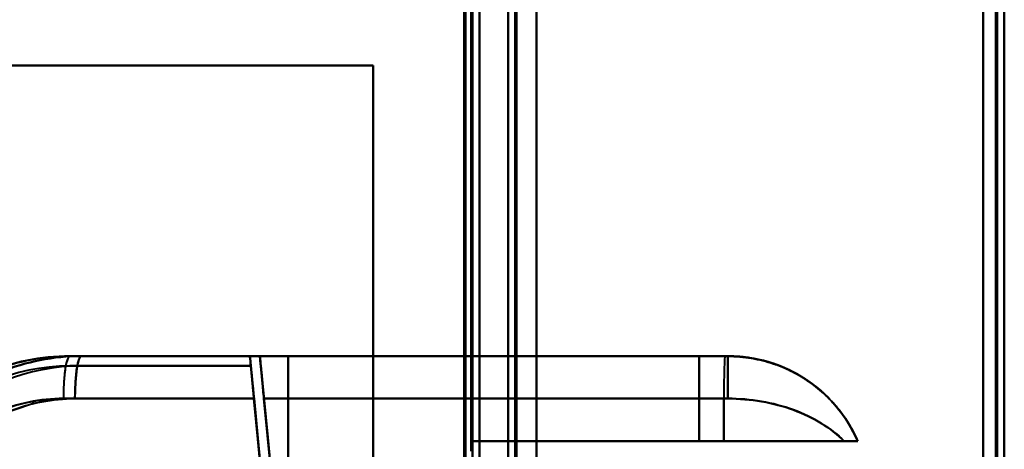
# Model space of a CAD drawing. Header units: millimetres. Extents: x -1442 to 3067, y -120 to 936.
# Tile 37 of 72: x 218 to 287, y 272 to 302. Entities that reach past the tile are written whole.
import ezdxf

# ---------------------------------------------------------------- set-up
doc = ezdxf.new("R2010")
doc.units = ezdxf.units.MM
doc.layers.add('A-GENM', color=13, linetype='Continuous', lineweight=40)
doc.layers.add('G-IMPT', color=8, linetype='Continuous', lineweight=40)

# ---------------------------------------------------------------- blocks, each defined once
blk = doc.blocks.new('NEXA 400 CALQUES_dwg-748074-Gauche')
at = {"layer": 'G-IMPT'}
for p, q in [((287, 128.972), (287, 862.772)), ((287, 128.972), (287, 862.772)), ((252, 862.272), (252, 129.472)), ((252, 862.272), (252, 129.472)), ((249.5, 129.472), (249.5, 827.272)), ((250, 271.672), (250, 670.072)), ((221.105, 278.372), (233.802, 278.372)), ((233.802, 278.372), (221.105, 278.372)), ((221.105, 278.372), (233.802, 278.372)), ((233.797, 278.372), (221.919, 278.372)), ((221.919, 278.372), (233.797, 278.372)), ((233.797, 278.372), (221.919, 278.372)), ((234.5, 278.372), (267.305, 278.372)), ((267.305, 278.372), (234.5, 278.372)), ((234.5, 278.372), (267.305, 278.372)), ((267.305, 278.372), (234.5, 278.372)), ((265.485, 278.372), (267.5, 278.372)), ((267.5, 278.372), (265.485, 278.372)), ((265.485, 278.372), (267.5, 278.372)), ((267.5, 278.372), (265.485, 278.372)), ((267.5, 278.372), (267.305, 278.372)), ((267.305, 278.372), (267.5, 278.372)), ((267.305, 278.372), (267.5, 278.372)), ((267.5, 278.372), (267.305, 278.372)), ((267.305, 278.372), (267.5, 278.372)), ((267.5, 278.372), (267.305, 278.372)), ((267.5, 278.372), (267.5, 275.372)), ((267.5, 278.372), (267.5, 275.372)), ((234.089, 275.372), (220.643, 275.372)), ((220.643, 275.372), (234.089, 275.372)), ((234.085, 275.372), (221.463, 275.372)), ((221.463, 275.372), (234.085, 275.372)), ((234.788, 275.372), (267.221, 275.372)), ((267.221, 275.372), (234.788, 275.372)), ((267.221, 275.372), (234.788, 275.372)), ((234.788, 275.372), (267.221, 275.372)), ((267.221, 275.372), (267.5, 275.372)), ((267.5, 275.372), (267.221, 275.372)), ((267.221, 275.372), (267.5, 275.372)), ((267.5, 275.372), (267.221, 275.372)), ((267.221, 272.372), (249.5, 272.372)), ((249.5, 272.372), (267.221, 272.372)), ((249.5, 272.372), (267.221, 272.372)), ((267.221, 272.372), (249.5, 272.372)), ((265.485, 272.372), (276.665, 272.372)), ((276.665, 272.372), (265.485, 272.372)), ((265.485, 272.372), (276.665, 272.372)), ((276.665, 272.372), (265.485, 272.372)), ((275.707, 272.372), (267.221, 272.372)), ((267.221, 272.372), (275.707, 272.372)), ((275.707, 272.372), (267.221, 272.372)), ((267.221, 272.372), (275.707, 272.372))]:
    blk.add_line(p, q, dxfattribs=at)
at = {"layer": 'G-IMPT', "flags": 128}
for points in [[(254, 128.972), (254, 312.422), (254, 495.872), (254, 679.322), (254, 862.772)], [(254, 862.772), (254, 679.322), (254, 495.872), (254, 312.422), (254, 128.972)], [(254, 862.772), (254, 679.322), (254, 495.872), (254, 312.422), (254, 128.972)], [(254, 128.972), (254, 312.422), (254, 495.872), (254, 679.322), (254, 862.772)], [(286.4, 862.772), (286.4, 679.322), (286.4, 495.872), (286.4, 312.422), (286.4, 128.972)], [(286.4, 128.972), (286.4, 312.422), (286.4, 495.872), (286.4, 679.322), (286.4, 862.772)], [(286.4, 128.972), (286.4, 312.422), (286.4, 495.872), (286.4, 679.322), (286.4, 862.772)], [(286.4, 862.772), (286.4, 679.322), (286.4, 495.872), (286.4, 312.422), (286.4, 128.972)], [(286.4, 128.972), (286.4, 312.422), (286.4, 495.872), (286.4, 679.322), (286.4, 862.772)], [(286.4, 862.772), (286.4, 679.322), (286.4, 495.872), (286.4, 312.422), (286.4, 128.972)], [(286.4, 128.972), (286.4, 312.422), (286.4, 495.872), (286.4, 679.322), (286.4, 862.772)], [(286.4, 862.772), (286.4, 679.322), (286.4, 495.872), (286.4, 312.422), (286.4, 128.972)], [(286.4, 128.972), (286.4, 312.422), (286.4, 495.872), (286.4, 679.322), (286.4, 862.772)], [(286.4, 862.772), (286.4, 679.322), (286.4, 495.872), (286.4, 312.422), (286.4, 128.972)], [(286.4, 862.772), (286.4, 679.322), (286.4, 495.872), (286.4, 312.422), (286.4, 128.972)], [(286.4, 128.972), (286.4, 312.422), (286.4, 495.872), (286.4, 679.322), (286.4, 862.772)], [(286.5, 862.772), (286.5, 679.322), (286.5, 495.872), (286.5, 312.422), (286.5, 128.972)], [(286.5, 128.972), (286.5, 312.422), (286.5, 495.872), (286.5, 679.322), (286.5, 862.772)], [(286.5, 128.972), (286.5, 312.422), (286.5, 495.872), (286.5, 679.322), (286.5, 862.772)], [(286.5, 862.772), (286.5, 679.322), (286.5, 495.872), (286.5, 312.422), (286.5, 128.972)], [(287, 128.972), (287, 312.422), (287, 495.872), (287, 679.322), (287, 862.772)], [(287, 862.772), (287, 679.322), (287, 495.872), (287, 312.422), (287, 128.972)], [(287, 128.972), (287, 312.422), (287, 495.872), (287, 679.322), (287, 862.772)], [(287, 862.772), (287, 679.322), (287, 495.872), (287, 312.422), (287, 128.972)], [(287, 862.772), (287, 679.322), (287, 495.872), (287, 312.422), (287, 128.972)], [(287, 862.772), (287, 679.322), (287, 495.872), (287, 312.422), (287, 128.972)], [(287, 128.972), (287, 312.422), (287, 495.872), (287, 679.322), (287, 862.772)], [(287, 128.972), (287, 312.422), (287, 495.872), (287, 679.322), (287, 862.772)], [(252, 129.472), (252, 312.672), (252, 495.872), (252, 679.072), (252, 862.272)], [(252, 862.272), (252, 679.072), (252, 495.872), (252, 312.672), (252, 129.472)], [(252, 129.472), (252, 312.672), (252, 495.872), (252, 679.072), (252, 862.272)], [(252, 862.272), (252, 679.072), (252, 495.872), (252, 312.672), (252, 129.472)], [(252, 129.472), (252, 312.672), (252, 495.872), (252, 679.072), (252, 862.272)], [(252, 862.272), (252, 679.072), (252, 495.872), (252, 312.672), (252, 129.472)], [(252, 129.472), (252, 312.672), (252, 495.872), (252, 679.072), (252, 862.272)], [(252, 862.272), (252, 679.072), (252, 495.872), (252, 312.672), (252, 129.472)], [(252.5, 862.272), (252.5, 679.072), (252.5, 495.872), (252.5, 312.672), (252.5, 129.472)], [(252.5, 129.472), (252.5, 312.672), (252.5, 495.872), (252.5, 679.072), (252.5, 862.272)], [(252.5, 129.472), (252.5, 312.672), (252.5, 495.872), (252.5, 679.072), (252.5, 862.272)], [(252.5, 862.272), (252.5, 679.072), (252.5, 495.872), (252.5, 312.672), (252.5, 129.472)], [(252.6, 862.272), (252.6, 679.072), (252.6, 495.872), (252.6, 312.672), (252.6, 129.472)], [(252.6, 129.472), (252.6, 312.672), (252.6, 495.872), (252.6, 679.072), (252.6, 862.272)], [(252.6, 129.472), (252.6, 312.672), (252.6, 495.872), (252.6, 679.072), (252.6, 862.272)], [(252.6, 862.272), (252.6, 679.072), (252.6, 495.872), (252.6, 312.672), (252.6, 129.472)], [(252.6, 862.272), (252.6, 679.072), (252.6, 495.872), (252.6, 312.672), (252.6, 129.472)], [(252.6, 129.472), (252.6, 312.672), (252.6, 495.872), (252.6, 679.072), (252.6, 862.272)], [(252.6, 862.272), (252.6, 679.072), (252.6, 495.872), (252.6, 312.672), (252.6, 129.472)], [(252.6, 129.472), (252.6, 312.672), (252.6, 495.872), (252.6, 679.072), (252.6, 862.272)], [(252.6, 862.272), (252.6, 679.072), (252.6, 495.872), (252.6, 312.672), (252.6, 129.472)], [(252.6, 129.472), (252.6, 312.672), (252.6, 495.872), (252.6, 679.072), (252.6, 862.272)], [(252.6, 129.472), (252.6, 312.672), (252.6, 495.872), (252.6, 679.072), (252.6, 862.272)], [(252.6, 862.272), (252.6, 679.072), (252.6, 495.872), (252.6, 312.672), (252.6, 129.472)], [(254, 862.272), (254, 679.072), (254, 495.872), (254, 312.672), (254, 129.472)], [(254, 862.272), (254, 679.072), (254, 495.872), (254, 312.672), (254, 129.472)], [(254, 129.472), (254, 312.672), (254, 495.872), (254, 679.072), (254, 862.272)], [(254, 129.472), (254, 312.672), (254, 495.872), (254, 679.072), (254, 862.272)], [(254, 862.272), (254, 679.072), (254, 495.872), (254, 312.672), (254, 129.472)], [(254, 129.472), (254, 312.672), (254, 495.872), (254, 679.072), (254, 862.272)], [(254, 129.472), (254, 312.672), (254, 495.872), (254, 679.072), (254, 862.272)], [(254, 862.272), (254, 679.072), (254, 495.872), (254, 312.672), (254, 129.472)], [(285.5, 129.472), (285.5, 312.672), (285.5, 495.872), (285.5, 679.072), (285.5, 862.272)], [(285.5, 862.272), (285.5, 679.072), (285.5, 495.872), (285.5, 312.672), (285.5, 129.472)], [(285.5, 862.272), (285.5, 679.072), (285.5, 495.872), (285.5, 312.672), (285.5, 129.472)], [(285.5, 129.472), (285.5, 312.672), (285.5, 495.872), (285.5, 679.072), (285.5, 862.272)], [(285.5, 129.472), (285.5, 312.672), (285.5, 495.872), (285.5, 679.072), (285.5, 862.272)], [(285.5, 129.472), (285.5, 312.672), (285.5, 495.872), (285.5, 679.072), (285.5, 862.272)], [(285.5, 862.272), (285.5, 679.072), (285.5, 495.872), (285.5, 312.672), (285.5, 129.472)], [(285.5, 862.272), (285.5, 679.072), (285.5, 495.872), (285.5, 312.672), (285.5, 129.472)], [(285.5, 129.472), (285.5, 312.672), (285.5, 495.872), (285.5, 679.072), (285.5, 862.272)], [(285.5, 862.272), (285.5, 679.072), (285.5, 495.872), (285.5, 312.672), (285.5, 129.472)], [(285.5, 129.472), (285.5, 312.672), (285.5, 495.872), (285.5, 679.072), (285.5, 862.272)], [(285.5, 862.272), (285.5, 679.072), (285.5, 495.872), (285.5, 312.672), (285.5, 129.472)], [(285.5, 862.272), (285.5, 679.072), (285.5, 495.872), (285.5, 312.672), (285.5, 129.472)], [(285.5, 129.472), (285.5, 312.672), (285.5, 495.872), (285.5, 679.072), (285.5, 862.272)], [(285.5, 862.272), (285.5, 679.072), (285.5, 495.872), (285.5, 312.672), (285.5, 129.472)], [(285.5, 129.472), (285.5, 312.672), (285.5, 495.872), (285.5, 679.072), (285.5, 862.272)], [(250, 827.772), (250, 653.072), (250, 478.372), (250, 303.672), (250, 128.972)], [(250, 128.972), (250, 303.672), (250, 478.372), (250, 653.072), (250, 827.772)], [(250, 128.972), (250, 303.672), (250, 478.372), (250, 653.072), (250, 827.772)], [(250, 827.772), (250, 653.072), (250, 478.372), (250, 303.672), (250, 128.972)], [(248.9, 129.472), (248.9, 303.922), (248.9, 478.372), (248.9, 652.822), (248.9, 827.272)], [(248.9, 161.372), (248.9, 327.847), (248.9, 494.322), (248.9, 660.797), (248.9, 827.272)], [(248.9, 827.272), (248.9, 660.797), (248.9, 494.322), (248.9, 327.847), (248.9, 161.372)], [(248.9, 827.272), (248.9, 652.822), (248.9, 478.372), (248.9, 303.922), (248.9, 129.472)], [(248.9, 161.372), (248.9, 327.847), (248.9, 494.322), (248.9, 660.797), (248.9, 827.272)], [(248.9, 827.272), (248.9, 660.797), (248.9, 494.322), (248.9, 327.847), (248.9, 161.372)], [(249, 827.272), (249, 652.822), (249, 478.372), (249, 303.922), (249, 129.472)], [(249, 129.472), (249, 303.922), (249, 478.372), (249, 652.822), (249, 827.272)], [(249.5, 827.272), (249.5, 652.822), (249.5, 478.372), (249.5, 303.922), (249.5, 129.472)], [(249.5, 129.472), (249.5, 303.922), (249.5, 478.372), (249.5, 652.822), (249.5, 827.272)], [(249.5, 827.272), (249.5, 652.822), (249.5, 478.372), (249.5, 303.922), (249.5, 129.472)], [(249.5, 129.472), (249.5, 303.922), (249.5, 478.372), (249.5, 652.822), (249.5, 827.272)], [(249.5, 129.472), (249.5, 303.922), (249.5, 478.372), (249.5, 652.822), (249.5, 827.272)], [(249.5, 129.472), (249.5, 303.922), (249.5, 478.372), (249.5, 652.822), (249.5, 827.272)], [(249.5, 827.272), (249.5, 652.822), (249.5, 478.372), (249.5, 303.922), (249.5, 129.472)], [(249.5, 827.272), (249.5, 652.822), (249.5, 478.372), (249.5, 303.922), (249.5, 129.472)], [(249, 670.072), (249, 570.472), (249, 470.872), (249, 371.272), (249, 271.672)], [(249, 271.672), (249, 371.272), (249, 470.872), (249, 570.472), (249, 670.072)], [(249, 271.672), (249, 371.272), (249, 470.872), (249, 570.472), (249, 670.072)], [(249, 670.072), (249, 570.472), (249, 470.872), (249, 371.272), (249, 271.672)], [(249.4, 670.072), (249.4, 570.472), (249.4, 470.872), (249.4, 371.272), (249.4, 271.672)], [(249.4, 670.072), (249.4, 570.472), (249.4, 470.872), (249.4, 371.272), (249.4, 271.672)], [(249.4, 271.672), (249.4, 371.272), (249.4, 470.872), (249.4, 570.472), (249.4, 670.072)], [(249.4, 271.672), (249.4, 371.272), (249.4, 470.872), (249.4, 570.472), (249.4, 670.072)], [(249.4, 670.072), (249.4, 570.472), (249.4, 470.872), (249.4, 371.272), (249.4, 271.672)], [(249.4, 271.672), (249.4, 371.272), (249.4, 470.872), (249.4, 570.472), (249.4, 670.072)], [(249.5, 670.072), (249.5, 570.472), (249.5, 470.872), (249.5, 371.272), (249.5, 271.672)], [(249.5, 271.672), (249.5, 371.272), (249.5, 470.872), (249.5, 570.472), (249.5, 670.072)], [(249.5, 271.672), (249.5, 371.272), (249.5, 470.872), (249.5, 570.472), (249.5, 670.072)], [(249.5, 670.072), (249.5, 570.472), (249.5, 470.872), (249.5, 371.272), (249.5, 271.672)], [(249.5, 271.672), (249.5, 371.272), (249.5, 470.872), (249.5, 570.472), (249.5, 670.072)], [(249.5, 670.072), (249.5, 570.472), (249.5, 470.872), (249.5, 371.272), (249.5, 271.672)], [(250, 670.072), (250, 570.472), (250, 470.872), (250, 371.272), (250, 271.672)], [(250, 271.672), (250, 371.272), (250, 470.872), (250, 570.472), (250, 670.072)], [(250, 271.672), (250, 371.272), (250, 470.872), (250, 570.472), (250, 670.072)], [(250, 670.072), (250, 570.472), (250, 470.872), (250, 371.272), (250, 271.672)], [(254, 670.072), (254, 570.472), (254, 470.872), (254, 371.272), (254, 271.672)], [(254, 271.672), (254, 371.272), (254, 470.872), (254, 570.472), (254, 670.072)], [(254, 271.672), (254, 371.272), (254, 470.872), (254, 570.472), (254, 670.072)], [(254, 670.072), (254, 570.472), (254, 470.872), (254, 371.272), (254, 271.672)], [(182.5, 298.872), (197.5, 298.872), (212.5, 298.872), (227.5, 298.872), (242.5, 298.872)], [(182.5, 298.872), (197.5, 298.872), (212.5, 298.872), (227.5, 298.872), (242.5, 298.872)], [(242.5, 298.872), (227.5, 298.872), (212.5, 298.872), (197.5, 298.872), (182.5, 298.872)], [(242.5, 298.872), (227.5, 298.872), (212.5, 298.872), (197.5, 298.872), (182.5, 298.872)], [(242.5, 298.872), (227.5, 298.872), (212.5, 298.872), (197.5, 298.872), (182.5, 298.872)], [(182.5, 298.872), (197.5, 298.872), (212.5, 298.872), (227.5, 298.872), (242.5, 298.872)], [(242.5, 298.872), (227.5, 298.872), (212.5, 298.872), (197.5, 298.872), (182.5, 298.872)], [(182.5, 298.872), (197.5, 298.872), (212.5, 298.872), (227.5, 298.872), (242.5, 298.872)], [(242.5, 298.872), (242.5, 268.872), (242.5, 238.872), (242.5, 208.872), (242.5, 178.872)], [(242.5, 298.872), (242.5, 268.872), (242.5, 238.872), (242.5, 208.872), (242.5, 178.872)], [(242.5, 178.872), (242.5, 208.872), (242.5, 238.872), (242.5, 268.872), (242.5, 298.872)], [(242.5, 178.872), (242.5, 208.872), (242.5, 238.872), (242.5, 268.872), (242.5, 298.872)], [(242.5, 178.872), (242.5, 208.872), (242.5, 238.872), (242.5, 268.872), (242.5, 298.872)], [(242.5, 298.872), (242.5, 268.872), (242.5, 238.872), (242.5, 208.872), (242.5, 178.872)], [(242.5, 178.872), (242.5, 208.872), (242.5, 238.872), (242.5, 268.872), (242.5, 298.872)], [(242.5, 298.872), (242.5, 268.872), (242.5, 238.872), (242.5, 208.872), (242.5, 178.872)], [(233.802, 278.372), (230.627, 278.372), (227.453, 278.372), (224.279, 278.372), (221.105, 278.372)], [(221.105, 278.372), (224.279, 278.372), (227.453, 278.372), (230.627, 278.372), (233.802, 278.372)], [(221.105, 278.372), (224.454, 278.372), (227.802, 278.372), (231.151, 278.372), (234.5, 278.372)], [(234.5, 278.372), (231.151, 278.372), (227.802, 278.372), (224.454, 278.372), (221.105, 278.372)], [(221.105, 278.372), (224.954, 278.372), (228.802, 278.372), (232.651, 278.372), (236.5, 278.372)], [(236.5, 278.372), (232.651, 278.372), (228.802, 278.372), (224.954, 278.372), (221.105, 278.372)], [(233.797, 278.372), (230.827, 278.372), (227.858, 278.372), (224.888, 278.372), (221.919, 278.372)], [(221.919, 278.372), (224.888, 278.372), (227.858, 278.372), (230.827, 278.372), (233.797, 278.372)], [(234.5, 278.372), (231.355, 278.372), (228.209, 278.372), (225.064, 278.372), (221.919, 278.372)], [(236.5, 278.372), (232.855, 278.372), (229.209, 278.372), (225.564, 278.372), (221.919, 278.372)], [(221.919, 278.372), (225.064, 278.372), (228.209, 278.372), (231.355, 278.372), (234.5, 278.372)], [(221.919, 278.372), (225.564, 278.372), (229.209, 278.372), (232.855, 278.372), (236.5, 278.372)], [(233.797, 278.372), (233.814, 278.197), (233.83, 278.022), (233.847, 277.847), (233.864, 277.672)], [(233.864, 277.672), (233.847, 277.847), (233.83, 278.022), (233.814, 278.197), (233.797, 278.372)], [(233.869, 277.672), (233.852, 277.847), (233.835, 278.022), (233.818, 278.197), (233.802, 278.372)], [(233.802, 278.372), (233.818, 278.197), (233.835, 278.022), (233.852, 277.847), (233.869, 277.672)], [(267.305, 278.372), (252.683, 278.372), (238.101, 278.372), (234.5, 278.372)], [(234.5, 278.372), (249.069, 278.372), (263.682, 278.372), (267.305, 278.372)], [(234.5, 278.372), (235.051, 272.634), (235.601, 266.895), (236.152, 261.156), (236.703, 255.417)], [(236.703, 255.417), (236.152, 261.156), (235.601, 266.895), (235.051, 272.634), (234.5, 278.372)], [(236.703, 255.417), (236.152, 261.156), (235.601, 266.895), (235.051, 272.634), (234.5, 278.372)], [(234.5, 278.372), (235.051, 272.634), (235.601, 266.895), (236.152, 261.156), (236.703, 255.417)], [(236.5, 199.372), (236.5, 219.122), (236.5, 238.872), (236.5, 258.622), (236.5, 278.372)], [(236.5, 278.372), (238, 278.372), (239.5, 278.372), (241, 278.372), (242.5, 278.372)], [(236.5, 199.372), (236.5, 219.122), (236.5, 238.872), (236.5, 258.622), (236.5, 278.372)], [(236.5, 278.372), (236.5, 258.622), (236.5, 238.872), (236.5, 219.122), (236.5, 199.372)], [(242.5, 278.372), (241, 278.372), (239.5, 278.372), (238, 278.372), (236.5, 278.372)], [(236.5, 278.372), (236.5, 258.622), (236.5, 238.872), (236.5, 219.122), (236.5, 199.372)], [(242.5, 278.372), (241, 278.372), (239.5, 278.372), (238, 278.372), (236.5, 278.372)], [(236.5, 278.372), (236.5, 258.622), (236.5, 238.872), (236.5, 219.122), (236.5, 199.372)], [(236.5, 278.372), (238, 278.372), (239.5, 278.372), (241, 278.372), (242.5, 278.372)], [(236.5, 278.372), (236.5, 258.622), (236.5, 238.872), (236.5, 219.122), (236.5, 199.372)], [(236.5, 199.372), (236.5, 219.122), (236.5, 238.872), (236.5, 258.622), (236.5, 278.372)], [(236.5, 199.372), (236.5, 219.122), (236.5, 238.872), (236.5, 258.622), (236.5, 278.372)], [(242.5, 278.372), (242.5, 258.622), (242.5, 238.872), (242.5, 219.122), (242.5, 199.372)], [(242.5, 199.372), (242.5, 219.122), (242.5, 238.872), (242.5, 258.622), (242.5, 278.372)], [(242.5, 278.372), (248.246, 278.372), (253.992, 278.372), (259.738, 278.372), (265.485, 278.372)], [(265.485, 278.372), (259.738, 278.372), (253.992, 278.372), (248.246, 278.372), (242.5, 278.372)], [(242.5, 199.372), (242.5, 219.122), (242.5, 238.872), (242.5, 258.622), (242.5, 278.372)], [(265.485, 278.372), (259.738, 278.372), (253.992, 278.372), (248.246, 278.372), (242.5, 278.372)], [(242.5, 278.372), (242.5, 258.622), (242.5, 238.872), (242.5, 219.122), (242.5, 199.372)], [(242.5, 278.372), (248.246, 278.372), (253.992, 278.372), (259.738, 278.372), (265.485, 278.372)], [(265.485, 278.372), (265.485, 276.872), (265.485, 275.372), (265.485, 273.872), (265.485, 272.372)], [(265.485, 272.372), (265.485, 273.872), (265.485, 275.372), (265.485, 276.872), (265.485, 278.372)], [(265.485, 278.372), (265.485, 276.872), (265.485, 275.372), (265.485, 273.872), (265.485, 272.372)], [(265.485, 272.372), (265.485, 273.872), (265.485, 275.372), (265.485, 276.872), (265.485, 278.372)], [(221.105, 277.672), (224.296, 277.672), (227.487, 277.672), (230.678, 277.672), (233.869, 277.672)], [(233.869, 277.672), (230.678, 277.672), (227.487, 277.672), (224.296, 277.672), (221.105, 277.672)], [(221.105, 277.672), (224.296, 277.672), (227.487, 277.672), (230.678, 277.672), (233.869, 277.672)], [(233.869, 277.672), (230.678, 277.672), (227.487, 277.672), (224.296, 277.672), (221.105, 277.672)], [(233.864, 277.672), (230.878, 277.672), (227.891, 277.672), (224.905, 277.672), (221.919, 277.672)], [(233.864, 277.672), (230.878, 277.672), (227.891, 277.672), (224.905, 277.672), (221.919, 277.672)], [(221.919, 277.672), (224.905, 277.672), (227.891, 277.672), (230.878, 277.672), (233.864, 277.672)], [(221.919, 277.672), (224.905, 277.672), (227.891, 277.672), (230.878, 277.672), (233.864, 277.672)], [(236.006, 255.35), (235.47, 260.931), (234.935, 266.511), (234.399, 272.092), (233.864, 277.672)], [(233.864, 277.672), (234.399, 272.092), (234.935, 266.511), (235.47, 260.931), (236.006, 255.35)], [(233.869, 277.672), (234.412, 272.013), (234.955, 266.353), (235.498, 260.694), (236.041, 255.034)], [(236.041, 255.034), (235.498, 260.694), (234.955, 266.353), (234.412, 272.013), (233.869, 277.672)], [(236.006, 255.35), (235.526, 260.357), (235.045, 265.363), (234.565, 270.368), (234.085, 275.372)], [(234.085, 275.372), (234.565, 270.368), (235.045, 265.363), (235.526, 260.357), (236.006, 255.35)], [(236.041, 255.034), (235.553, 260.12), (235.065, 265.205), (234.577, 270.289), (234.089, 275.372)], [(234.089, 275.372), (234.577, 270.289), (235.065, 265.205), (235.553, 260.12), (236.041, 255.034)], [(234.788, 275.372), (235.266, 270.385), (235.745, 265.396), (236.224, 260.407), (236.703, 255.417)], [(236.703, 255.417), (236.224, 260.407), (235.745, 265.396), (235.266, 270.385), (234.788, 275.372)], [(234.788, 275.372), (235.266, 270.385), (235.745, 265.396), (236.224, 260.407), (236.703, 255.417)], [(236.703, 255.417), (236.224, 260.407), (235.745, 265.396), (235.266, 270.385), (234.788, 275.372)], [(267.221, 275.372), (267.221, 274.622), (267.221, 273.872), (267.221, 273.122), (267.221, 272.372)], [(267.221, 272.372), (267.221, 273.122), (267.221, 273.872), (267.221, 274.622), (267.221, 275.372)], [(267.221, 272.372), (267.221, 273.122), (267.221, 273.872), (267.221, 274.622), (267.221, 275.372)], [(267.221, 275.372), (267.221, 274.622), (267.221, 273.872), (267.221, 273.122), (267.221, 272.372)], [(249.5, 257.372), (249.5, 261.122), (249.5, 264.872), (249.5, 268.622), (249.5, 272.372)], [(249.5, 257.372), (249.5, 261.122), (249.5, 264.872), (249.5, 268.622), (249.5, 272.372)], [(249.5, 272.372), (249.5, 268.622), (249.5, 264.872), (249.5, 261.122), (249.5, 257.372)], [(249.5, 272.372), (253.496, 272.372), (257.492, 272.372), (261.488, 272.372), (265.485, 272.372)], [(265.485, 272.372), (261.488, 272.372), (257.492, 272.372), (253.496, 272.372), (249.5, 272.372)], [(249.5, 272.372), (249.5, 268.622), (249.5, 264.872), (249.5, 261.122), (249.5, 257.372)], [(265.485, 272.372), (261.488, 272.372), (257.492, 272.372), (253.496, 272.372), (249.5, 272.372)], [(249.5, 272.372), (249.5, 268.622), (249.5, 264.872), (249.5, 261.122), (249.5, 257.372)], [(249.5, 257.372), (249.5, 261.122), (249.5, 264.872), (249.5, 268.622), (249.5, 272.372)], [(249.5, 272.372), (249.5, 268.622), (249.5, 264.872), (249.5, 261.122), (249.5, 257.372)], [(249.5, 257.372), (249.5, 261.122), (249.5, 264.872), (249.5, 268.622), (249.5, 272.372)], [(249.5, 272.372), (253.496, 272.372), (257.492, 272.372), (261.488, 272.372), (265.485, 272.372)]]:
    blk.add_lwpolyline(points, dxfattribs=at)
at = {"layer": 'G-IMPT'}
for centre, radius, end in [((221.105, 263.372), 15, 136.51685), ((221.105, 263.372), 15, 136.51685), ((221.105, 263.372), 15, 136.51685), ((221.105, 263.372), 15, 136.51685), ((221.105, 263.372), 15, 136.51685), ((221.105, 263.372), 15, 136.51685), ((221.919, 263.372), 15, 134.61365), ((221.919, 263.372), 15, 134.61365), ((221.919, 263.372), 15, 134.61365), ((221.919, 263.372), 15, 134.61365), ((221.919, 263.372), 15, 134.61365), ((221.919, 263.372), 15, 134.61365), ((221.105, 263.372), 14.3, 136.51685), ((221.105, 263.372), 14.3, 136.51685), ((221.105, 263.372), 14.3, 136.51685), ((221.105, 263.372), 14.3, 136.51685), ((221.919, 263.372), 14.3, 134.61365), ((221.919, 263.372), 14.3, 134.61365), ((221.919, 263.372), 14.3, 134.61365), ((221.919, 263.372), 14.3, 134.61365)]:
    blk.add_arc(centre, radius, 90, end, dxfattribs=at)
for centre, ratio in [((221.105, 275.372), 0.154092), ((221.919, 275.372), 0.151868), ((267.305, 275.372), 0.027856), ((267.305, 275.372), 0.027856), ((267.305, 275.372), 0.027856), ((267.305, 275.372), 0.027856)]:
    blk.add_ellipse(centre, major_axis=(0, 3), ratio=ratio, start_param=0, end_param=1.570796, dxfattribs=at)
for points in [[(221.105, 278.372), (220.084, 278.372), (218.048, 278.164), (215.13, 277.242), (212.474, 275.765), (210.922, 274.434), (210.221, 273.694)], [(210.221, 273.694), (210.921, 274.432), (212.491, 275.777), (215.125, 277.241), (218.048, 278.157), (220.09, 278.372), (221.105, 278.372)], [(211.384, 274.05), (212.076, 274.733), (213.593, 275.964), (216.194, 277.339), (218.99, 278.18), (220.942, 278.372), (221.919, 278.372)], [(221.919, 278.372), (220.943, 278.372), (218.972, 278.176), (216.2, 277.341), (213.588, 275.96), (212.084, 274.741), (211.384, 274.05)], [(221.105, 278.372), (221.05, 278.372), (220.931, 278.22), (220.768, 277.561), (220.666, 276.5), (220.643, 275.726), (220.643, 275.372)], [(221.463, 275.372), (221.463, 275.726), (221.486, 276.5), (221.586, 277.561), (221.747, 278.22), (221.865, 278.372), (221.919, 278.372)], [(234.085, 275.372), (234.044, 275.767), (233.972, 276.554), (233.876, 277.55), (233.811, 278.216), (233.8, 278.372), (233.797, 278.372)], [(233.797, 278.372), (233.797, 278.369), (233.801, 278.327), (233.817, 278.164), (233.844, 277.88), (233.88, 277.509), (233.924, 277.051), (233.974, 276.527), (234.027, 275.978), (234.065, 275.579), (234.085, 275.372)], [(233.802, 278.372), (233.804, 278.372), (233.815, 278.216), (233.88, 277.55), (233.977, 276.554), (234.049, 275.767), (234.089, 275.372)], [(234.089, 275.372), (234.07, 275.579), (234.031, 275.978), (233.979, 276.527), (233.928, 277.051), (233.884, 277.509), (233.849, 277.88), (233.822, 278.164), (233.806, 278.327), (233.802, 278.369), (233.802, 278.372)], [(234.5, 278.372), (234.503, 278.372), (234.514, 278.216), (234.579, 277.55), (234.676, 276.553), (234.748, 275.766), (234.788, 275.372)], [(234.788, 275.372), (234.768, 275.579), (234.73, 275.978), (234.677, 276.527), (234.627, 277.051), (234.583, 277.509), (234.547, 277.88), (234.52, 278.164), (234.504, 278.327), (234.5, 278.369), (234.5, 278.372)], [(234.5, 278.372), (234.5, 278.369), (234.504, 278.327), (234.52, 278.164), (234.547, 277.88), (234.583, 277.509), (234.627, 277.051), (234.677, 276.527), (234.73, 275.978), (234.768, 275.579), (234.788, 275.372)], [(234.788, 275.372), (234.748, 275.766), (234.676, 276.553), (234.579, 277.55), (234.514, 278.216), (234.503, 278.372), (234.5, 278.372)], [(276.665, 272.372), (276.279, 273.258), (275.248, 274.916), (273.054, 276.857), (270.398, 278.09), (268.466, 278.372), (267.5, 278.372)], [(267.5, 278.372), (267.5, 278.372), (267.5, 278.22), (267.5, 277.561), (267.5, 276.5), (267.5, 275.726), (267.5, 275.372)], [(267.5, 275.372), (267.5, 275.726), (267.5, 276.5), (267.5, 277.561), (267.5, 278.22), (267.5, 278.372), (267.5, 278.372)], [(267.5, 278.372), (268.466, 278.372), (270.398, 278.09), (273.054, 276.857), (275.248, 274.916), (276.279, 273.258), (276.665, 272.372)], [(220.643, 275.372), (219.01, 275.373), (215.726, 274.702), (212.998, 272.815), (211.864, 271.63)], [(211.864, 271.63), (213.029, 272.836), (215.726, 274.695), (218.979, 275.366), (220.643, 275.372)], [(212.966, 271.915), (214.1, 273.024), (216.76, 274.757), (219.892, 275.372), (221.463, 275.372)], [(221.463, 275.372), (219.861, 275.366), (216.774, 274.76), (214.103, 273.022), (212.966, 271.915)], [(275.707, 272.372), (275.248, 272.839), (274.172, 273.67), (272.174, 274.632), (269.906, 275.238), (268.302, 275.371), (267.5, 275.372)], [(267.5, 275.372), (269.104, 275.372), (272.311, 274.821), (274.79, 273.294), (275.706, 272.372)], [(267.5, 275.372), (268.302, 275.368), (269.906, 275.233), (272.174, 274.632), (274.172, 273.675), (275.248, 272.841), (275.707, 272.372)]]:
    blk.add_open_spline(points, degree=3, dxfattribs=at)
for points, knots in [([(276.665, 272.372), (276.497, 272.758), (276.109, 273.516), (275.365, 274.594), (274.639, 275.399), (273.981, 275.998), (273.436, 276.431), (272.831, 276.844), (272.175, 277.223), (271.474, 277.56), (270.738, 277.845), (269.971, 278.073), (268.906, 278.299), (268.069, 278.372), (267.5, 278.372)], [0, 0, 0, 0, 0.125, 0.25, 0.375, 0.4375, 0.5, 0.5625, 0.625, 0.6875, 0.75, 0.8125, 0.875, 1, 1, 1, 1]), ([(267.5, 278.372), (268.466, 278.372), (269.915, 278.161), (271.726, 277.474), (272.996, 276.768), (274.151, 275.887), (275.505, 274.501), (276.279, 273.258), (276.665, 272.372)], [0, 0, 0, 0, 0.25, 0.375, 0.5, 0.625, 0.75, 1, 1, 1, 1]), ([(267.5, 278.372), (268.073, 278.355), (268.911, 278.276), (269.974, 278.059), (270.738, 277.846), (271.473, 277.565), (272.174, 277.22), (272.831, 276.833), (273.436, 276.43), (273.98, 276.009), (274.474, 275.555), (274.927, 275.077), (275.349, 274.578), (275.738, 274.061), (276.204, 273.341), (276.496, 272.769), (276.665, 272.372)], [0, 0, 0, 0, 0.125, 0.1875, 0.25, 0.3125, 0.375, 0.4375, 0.5, 0.5625, 0.625, 0.6875, 0.75, 0.8125, 0.875, 1, 1, 1, 1]), ([(267.5, 278.372), (268.064, 278.372), (268.896, 278.301), (269.957, 278.077), (270.721, 277.85), (271.457, 277.567), (272.158, 277.232), (272.816, 276.853), (273.423, 276.44), (273.971, 276.006), (274.632, 275.406), (275.363, 274.597), (276.108, 273.516), (276.497, 272.758), (276.665, 272.372)], [0, 0, 0, 0, 0.125, 0.1875, 0.25, 0.3125, 0.375, 0.4375, 0.5, 0.5625, 0.625, 0.75, 0.875, 1, 1, 1, 1]), ([(276.665, 272.372), (276.279, 273.258), (275.505, 274.501), (274.151, 275.887), (272.996, 276.768), (271.726, 277.474), (269.915, 278.161), (268.466, 278.372), (267.5, 278.372)], [0, 0, 0, 0, 0.25, 0.375, 0.5, 0.625, 0.75, 1, 1, 1, 1]), ([(276.665, 272.372), (276.496, 272.769), (276.204, 273.342), (275.737, 274.063), (275.346, 274.581), (274.923, 275.081), (274.467, 275.561), (273.97, 276.017), (273.423, 276.439), (272.816, 276.842), (272.158, 277.228), (271.455, 277.571), (270.721, 277.851), (269.959, 278.063), (268.901, 278.278), (268.068, 278.356), (267.5, 278.372)], [0, 0, 0, 0, 0.125, 0.1875, 0.25, 0.3125, 0.375, 0.4375, 0.5, 0.5625, 0.625, 0.6875, 0.75, 0.8125, 0.875, 1, 1, 1, 1]), ([(275.706, 272.372), (275.248, 272.833), (274.172, 273.677), (271.508, 274.958), (269.104, 275.372), (267.5, 275.372)], [0, 0, 0, 0, 0.25, 0.5, 1, 1, 1, 1]), ([(275.706, 272.372), (275.854, 272.37), (276.056, 272.373), (276.247, 272.373), (276.343, 272.372), (276.409, 272.373), (276.468, 272.373), (276.519, 272.372), (276.563, 272.371), (276.636, 272.372), (276.664, 272.376), (276.665, 272.372)], [0, 0, 0, 0, 0.25, 0.375, 0.4375, 0.5, 0.5625, 0.625, 0.6875, 0.75, 1, 1, 1, 1]), ([(276.665, 272.372), (276.664, 272.376), (276.636, 272.372), (276.563, 272.371), (276.519, 272.372), (276.468, 272.373), (276.409, 272.373), (276.343, 272.372), (276.247, 272.373), (276.056, 272.373), (275.854, 272.37), (275.706, 272.372)], [0, 0, 0, 0, 0.25, 0.3125, 0.375, 0.4375, 0.5, 0.5625, 0.625, 0.75, 1, 1, 1, 1]), ([(276.665, 272.372), (276.664, 272.372), (276.62, 272.372), (276.361, 272.372), (276.006, 272.372), (275.706, 272.372)], [0, 0, 0, 0, 0.25, 0.5, 1, 1, 1, 1]), ([(275.706, 272.372), (276.006, 272.372), (276.361, 272.372), (276.62, 272.372), (276.664, 272.372), (276.665, 272.372)], [0, 0, 0, 0, 0.5, 0.75, 1, 1, 1, 1])]:
    blk.add_open_spline(points, degree=3, knots=knots, dxfattribs=at)
blk = doc.blocks.new('Maintenance r21 - Maintenance r21-748144-Gauche')
at = {"layer": 'A-GENM'}
for p, q in [((287, 0), (287, 862.872)), ((287, 862.872), (287, 0))]:
    blk.add_line(p, q, dxfattribs=at)

msp = doc.modelspace()

# ---------------------------------------------------------------- block references
at = {"layer": 'A-GENM'}
msp.add_blockref('Maintenance r21 - Maintenance r21-748144-Gauche', (0, 0), dxfattribs=at)
at = {"layer": 'G-IMPT'}
msp.add_blockref('NEXA 400 CALQUES_dwg-748074-Gauche', (0, 0), dxfattribs=at)

doc.saveas('drawing.dxf')
